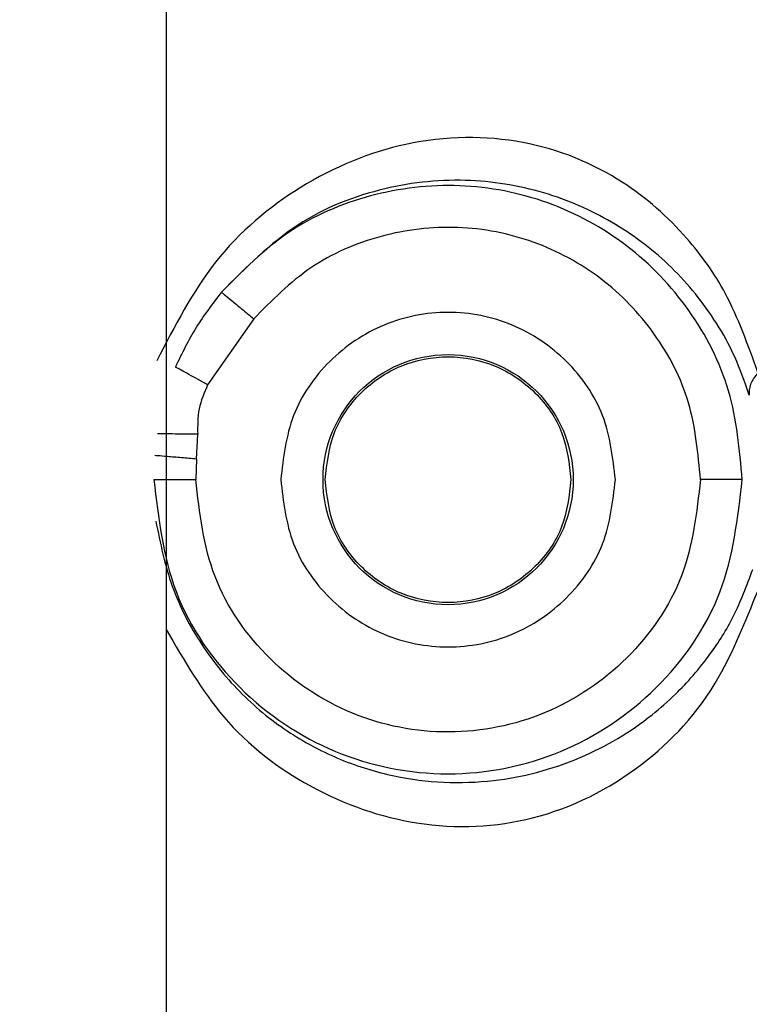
# Model space of a CAD drawing. Header units: inches. Extents: x 144.9 to 238.4, y 214.8 to 247.7.
# Tile 50 of 256: x 158.7409 to 158.7839, y 225.0879 to 225.1458. Entities that reach past the tile are written whole.
import ezdxf

# ---------------------------------------------------------------- set-up
doc = ezdxf.new("R2010")
doc.units = ezdxf.units.IN
doc.header["$LTSCALE"] = 0.25
doc.header["$MEASUREMENT"] = 0
doc.layers.add('ANNOTATIONS', color=1, linetype='Continuous')
doc.layers.add('MOTOR RH', color=7, linetype='Continuous')
doc.styles.add('ARIAL', font='arial.ttf', dxfattribs={"height": 0.09375})
doc.dimstyles.new('STANDARD$0', dxfattribs={"dimtxt": 0.09375, "dimasz": 0.09375, "dimexe": 0.03125, "dimexo": 0.046875, "dimgap": 0.09, "dimtad": 0, "dimtih": 1, "dimtoh": 1, "dimdec": 4, "dimzin": 0, "dimdsep": 46, "dimtxsty": 'ARIAL', "dimcen": 0.09, "dimadec": 0, "dimazin": 0, "dimtfac": 1, "dimtdec": 4, "dimtofl": 0, "dimtmove": 0, "dimatfit": 1, "dimfxl": 1, "dimtolj": 1, "dimtzin": 0, "dimarcsym": 0})

# ---------------------------------------------------------------- blocks, each defined once
blk = doc.blocks.new('*D61')
at = {"layer": 'ANNOTATIONS', "color": 0, "lineweight": -2, "transparency": 16777216}
for p, q in [((158.0267998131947, 223.8493624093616), (158.0267998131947, 225.9990556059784)), ((159.1674248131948, 224.9900478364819), (159.1674248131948, 225.9990556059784)), ((158.1205498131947, 225.9678056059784), (158.312002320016, 225.9678056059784)), ((159.0736748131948, 225.9678056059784), (158.8822223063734, 225.9678056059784))]:
    blk.add_line(p, q, dxfattribs=at)
at = {"layer": 'ANNOTATIONS', "color": 0, "transparency": 16777216}
for points in [[(158.1205498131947, 225.9834306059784), (158.1205498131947, 225.9521806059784), (158.0267998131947, 225.9678056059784)], [(159.0736748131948, 225.9834306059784), (159.0736748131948, 225.9521806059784), (159.1674248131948, 225.9678056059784)]]:
    blk.add_solid(points, dxfattribs=at)
at = {"layer": 'defpoints', "color": 0, "transparency": 16777216}
for p in [(158.0267998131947, 225.9678056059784), (159.1674248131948, 224.9431728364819), (158.0267998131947, 223.8024874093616)]:
    blk.add_point(p, dxfattribs=at)
at = {"layer": 'ANNOTATIONS', "color": 0, "transparency": 16777216, "insert": (158.5971123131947, 225.9678056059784), "char_height": 0.09375, "attachment_point": 5, "style": 'ARIAL'}
blk.add_mtext('\\A1;18 5/8"', dxfattribs=at)
blk = doc.blocks.new('*D63')
at = {"layer": 'ANNOTATIONS', "color": 0, "lineweight": -2, "transparency": 16777216}
for p, q in [((158.0267998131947, 223.8493624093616), (158.0267998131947, 226.3654182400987)), ((159.5003668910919, 225.1127240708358), (159.5003668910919, 226.3654182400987)), ((158.1205498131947, 226.3341682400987), (158.559241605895, 226.3341682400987)), ((159.4066168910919, 226.3341682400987), (158.9679250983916, 226.3341682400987))]:
    blk.add_line(p, q, dxfattribs=at)
at = {"layer": 'ANNOTATIONS', "color": 0, "transparency": 16777216}
for points in [[(158.1205498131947, 226.3497932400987), (158.1205498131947, 226.3185432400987), (158.0267998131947, 226.3341682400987)], [(159.4066168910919, 226.3497932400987), (159.4066168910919, 226.3185432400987), (159.5003668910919, 226.3341682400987)]]:
    blk.add_solid(points, dxfattribs=at)
at = {"layer": 'defpoints', "color": 0, "transparency": 16777216}
for p in [(158.0267998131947, 226.3341682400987), (159.5003668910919, 225.0658490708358), (158.0267998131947, 223.8024874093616)]:
    blk.add_point(p, dxfattribs=at)
at = {"layer": 'ANNOTATIONS', "color": 0, "transparency": 16777216, "insert": (158.7635833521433, 226.3341682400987), "char_height": 0.09375, "attachment_point": 5, "style": 'ARIAL'}
blk.add_mtext('\\A1;24""', dxfattribs=at)

msp = doc.modelspace()

# ---------------------------------------------------------------- linework, layer by layer
at = {"layer": 'MOTOR RH'}
for p, q in [((158.7495416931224, 225.1725528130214), (158.7495416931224, 224.9349580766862)), ((158.7546885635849, 225.1282207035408), (158.7519801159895, 225.1243328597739)), ((158.7513288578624, 225.1199688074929), (158.7513940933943, 225.1214290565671)), ((158.7513288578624, 225.1199688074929), (158.7512786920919, 225.1187539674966))]:
    msp.add_line(p, q, dxfattribs=at)
msp.add_circle((158.7661268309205, 225.1187540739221), 0.007360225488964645, dxfattribs=at)
for points, knots in [([(158.7843606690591, 225.1250576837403), (158.7837753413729, 225.1266742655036), (158.7826728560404, 225.1297191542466), (158.7799642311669, 225.1334244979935), (158.7761494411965, 225.1367783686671), (158.7706182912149, 225.1390107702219), (158.7639490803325, 225.1389875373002), (158.7575534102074, 225.1364230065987), (158.7522025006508, 225.1319725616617), (158.7500414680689, 225.1277882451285), (158.74898823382, 225.125748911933)], [0, 0, 0, 0, 0.0988395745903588, 0.1861678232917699, 0.3044286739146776, 0.4590219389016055, 0.6172453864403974, 0.75642667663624, 0.8812883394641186, 0.9999999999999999, 0.9999999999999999, 0.9999999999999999, 0.9999999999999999]), ([(158.7838500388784, 225.1237302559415), (158.7835779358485, 225.1245033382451), (158.7830276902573, 225.1260666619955), (158.7819417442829, 225.1279902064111), (158.7806978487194, 225.1297295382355), (158.7788175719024, 225.1317790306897), (158.7760692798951, 225.1339039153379), (158.7727628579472, 225.1354149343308), (158.7698136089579, 225.1361395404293), (158.7674278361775, 225.1364074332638), (158.7649552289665, 225.1363546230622), (158.761531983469, 225.1357766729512), (158.7570981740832, 225.1341133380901), (158.7542313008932, 225.1312326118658), (158.7527929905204, 225.1297873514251)], [0, 0, 0, 0, 0.05893260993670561, 0.1191732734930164, 0.1795202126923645, 0.2410663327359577, 0.3648550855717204, 0.4893619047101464, 0.5541553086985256, 0.6155335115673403, 0.6803997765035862, 0.7429032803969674, 0.8710145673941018, 1, 1, 1, 1]), ([(158.7834336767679, 225.1187539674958), (158.7832762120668, 225.1205208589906), (158.7829612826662, 225.124054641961), (158.7804903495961, 225.1288618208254), (158.7767976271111, 225.1327285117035), (158.7720823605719, 225.1352929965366), (158.7668146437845, 225.1363232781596), (158.7615045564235, 225.1356984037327), (158.7565362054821, 225.1335700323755), (158.7540407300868, 225.1310482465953), (158.752792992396, 225.1297873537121)], [0, 0, 0, 0, 0.1250000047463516, 0.2500000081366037, 0.3750000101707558, 0.5000000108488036, 0.6250000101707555, 0.7500000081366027, 0.8750000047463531, 0.9999999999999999, 0.9999999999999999, 0.9999999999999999, 0.9999999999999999]), ([(158.7809749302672, 225.118754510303), (158.7808373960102, 225.1202835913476), (158.7805635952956, 225.123327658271), (158.7784288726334, 225.127453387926), (158.7752597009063, 225.1307580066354), (158.7712177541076, 225.1329490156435), (158.7666965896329, 225.133828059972), (158.7621384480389, 225.1332848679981), (158.7578851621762, 225.1314536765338), (158.755752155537, 225.1292963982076), (158.7546885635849, 225.1282207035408)], [0, 0, 0, 0, 0.1260901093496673, 0.2510179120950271, 0.3756747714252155, 0.5004685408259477, 0.6254651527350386, 0.7507791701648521, 0.8757297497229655, 1, 1, 1, 1]), ([(158.7527934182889, 225.1297869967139), (158.752273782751, 225.1291083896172), (158.7512256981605, 225.1277396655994), (158.7504636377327, 225.1261721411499), (158.7500794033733, 225.1253817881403)], [0, 0, 0, 0, 0.4957954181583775, 1, 1, 1, 1]), ([(158.7527929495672, 225.1297873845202), (158.7528287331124, 225.1297579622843), (158.7529003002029, 225.1296991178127), (158.7533418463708, 225.1293342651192), (158.7539597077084, 225.1288234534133), (158.7544456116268, 225.1284216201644), (158.7546885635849, 225.1282207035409)], [0, 0, 0, 0, 0.2500000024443, 0.5000000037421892, 0.7500000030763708, 1, 1, 1, 1]), ([(158.7519801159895, 225.1243328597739), (158.751789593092, 225.124438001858), (158.7514013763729, 225.124652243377), (158.7508594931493, 225.1249512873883), (158.7503910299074, 225.1252098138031), (158.7501819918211, 225.1253251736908), (158.750079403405, 225.1253817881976)], [0, 0, 0, 0, 0.2453821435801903, 0.5000000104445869, 0.7546178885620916, 0.9999999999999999, 0.9999999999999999, 0.9999999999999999, 0.9999999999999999]), ([(158.7843606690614, 225.1250576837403), (158.7841827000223, 225.1248226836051), (158.7838267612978, 225.1243526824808), (158.7838421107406, 225.1239376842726), (158.783849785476, 225.1237301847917)], [0, 0, 0, 0, 0.499999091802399, 1, 1, 1, 1]), ([(158.7519801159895, 225.1243328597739), (158.7517782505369, 225.1238700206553), (158.7513744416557, 225.1229441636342), (158.7513875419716, 225.1219341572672), (158.7513940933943, 225.1214290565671)], [0, 0, 0, 0, 0.4999034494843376, 1, 1, 1, 1]), ([(158.7513940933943, 225.1214290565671), (158.7511335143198, 225.1214312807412), (158.7505978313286, 225.1214358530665), (158.7498743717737, 225.1214420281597), (158.7492992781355, 225.1214469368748), (158.7491111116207, 225.1214485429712), (158.7490195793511, 225.1214493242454)], [0, 0, 0, 0, 0.2432210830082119, 0.4999994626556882, 0.7567782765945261, 1, 1, 1, 1]), ([(158.7513288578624, 225.1199688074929), (158.7510267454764, 225.1199937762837), (158.7503987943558, 225.1200456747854), (158.7495840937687, 225.1201130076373), (158.749011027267, 225.1201603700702), (158.7489212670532, 225.1201677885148), (158.7488780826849, 225.1201713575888)], [0, 0, 0, 0, 0.2405540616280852, 0.4999999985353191, 0.7594459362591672, 1, 1, 1, 1]), ([(158.7488199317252, 225.1187539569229), (158.7488660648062, 225.1187539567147), (158.7489583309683, 225.1187539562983), (158.749461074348, 225.1187539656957), (158.7500026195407, 225.1187539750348), (158.7505785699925, 225.1187539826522), (158.7510138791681, 225.1187539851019), (158.7512786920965, 225.1187539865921)], [0, 0, 0, 0, 0.2496098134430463, 0.4992196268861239, 0.6544500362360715, 0.7897905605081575, 1, 1, 1, 1]), ([(158.7809749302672, 225.118754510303), (158.7807536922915, 225.116820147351), (158.7803099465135, 225.1129403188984), (158.776889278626, 225.1079993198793), (158.7719916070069, 225.1046929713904), (158.7661712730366, 225.1035220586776), (158.7603348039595, 225.1046604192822), (158.7554069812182, 225.1079530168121), (158.7519525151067, 225.1129068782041), (158.7515032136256, 225.1168056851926), (158.7512786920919, 225.1187539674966)], [0, 0, 0, 0, 0.1244336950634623, 0.2495815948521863, 0.3744556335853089, 0.4990492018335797, 0.6237672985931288, 0.7492210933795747, 0.8746826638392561, 1, 1, 1, 1]), ([(158.7489272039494, 225.1163206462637), (158.7491936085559, 225.1150162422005), (158.7497255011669, 225.1124119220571), (158.7515525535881, 225.1089468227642), (158.7539494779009, 225.1060124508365), (158.7567757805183, 225.1037599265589), (158.7598343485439, 225.1021724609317), (158.7628960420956, 225.1012453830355), (158.7659312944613, 225.100869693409), (158.7687446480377, 225.1009770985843), (158.7714348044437, 225.1014875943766), (158.7738829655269, 225.1023297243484), (158.7761466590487, 225.1034850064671), (158.7779922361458, 225.1047612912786), (158.7794352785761, 225.1060307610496), (158.7805632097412, 225.107219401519), (158.7817308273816, 225.1086961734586), (158.7829710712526, 225.1106058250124), (158.7836958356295, 225.1125177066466), (158.7840538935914, 225.1134622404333)], [0, 0, 0, 0, 0.06412651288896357, 0.1280323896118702, 0.1923200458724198, 0.2575751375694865, 0.3201826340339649, 0.3852797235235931, 0.4463954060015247, 0.5110542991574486, 0.5703209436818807, 0.6355500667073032, 0.6971709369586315, 0.7588721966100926, 0.8050576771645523, 0.8423394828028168, 0.8808893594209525, 0.9411553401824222, 1, 1, 1, 1]), ([(158.7495416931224, 225.1099402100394), (158.750590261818, 225.108126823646), (158.7528414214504, 225.1042336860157), (158.7581988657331, 225.1002424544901), (158.7646119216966, 225.0980737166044), (158.771485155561, 225.0984513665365), (158.7775059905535, 225.1015083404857), (158.7818964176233, 225.1060952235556), (158.7836265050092, 225.1104169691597), (158.7843235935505, 225.1121582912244)], [0, 0, 0, 0, 0.111276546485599, 0.2388982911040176, 0.3838001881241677, 0.5486092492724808, 0.7288780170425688, 0.8907592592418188, 1, 1, 1, 1])]:
    msp.add_open_spline(points, degree=3, knots=knots, dxfattribs=at)
for points in [[(158.7759695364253, 225.1187540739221), (158.7758215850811, 225.1200423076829), (158.7755256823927, 225.1226187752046), (158.7732495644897, 225.1258951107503), (158.7699961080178, 225.1280842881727), (158.7661268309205, 225.128853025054), (158.7622575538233, 225.1280842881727), (158.7590040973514, 225.1258951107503), (158.7567279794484, 225.1226187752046), (158.7564320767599, 225.1200423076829), (158.7562841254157, 225.1187540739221)], [(158.7588952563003, 225.1187540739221), (158.7590039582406, 225.1197005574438), (158.7592213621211, 225.1215935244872), (158.7608936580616, 225.1240006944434), (158.7632840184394, 225.125609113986), (158.7661268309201, 225.1261739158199), (158.7689696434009, 225.125609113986), (158.7713600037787, 225.1240006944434), (158.7730322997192, 225.1215935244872), (158.7732497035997, 225.1197005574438), (158.77335840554, 225.1187540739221)], [(158.7488199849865, 225.1187539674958), (158.7490801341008, 225.1164888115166), (158.7496004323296, 225.1119584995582), (158.7536026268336, 225.1061975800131), (158.7593233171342, 225.1023482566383), (158.7661268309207, 225.1009965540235), (158.7729303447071, 225.1023482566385), (158.7786510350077, 225.1061975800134), (158.7826532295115, 225.1119584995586), (158.7831735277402, 225.116488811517), (158.7834336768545, 225.1187539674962)], [(158.7562841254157, 225.1187540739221), (158.7564320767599, 225.1174658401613), (158.7567279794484, 225.1148893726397), (158.7590040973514, 225.1116130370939), (158.7622575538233, 225.1094238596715), (158.7661268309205, 225.1086551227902), (158.7699961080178, 225.1094238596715), (158.7732495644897, 225.1116130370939), (158.7755256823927, 225.1148893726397), (158.7758215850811, 225.1174658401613), (158.7759695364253, 225.1187540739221)], [(158.77335840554, 225.1187540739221), (158.7732497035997, 225.1178075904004), (158.7730322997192, 225.115914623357), (158.7713600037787, 225.1135074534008), (158.7689696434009, 225.1118990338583), (158.7661268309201, 225.1113342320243), (158.7632840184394, 225.1118990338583), (158.7608936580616, 225.1135074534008), (158.7592213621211, 225.115914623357), (158.7590039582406, 225.1178075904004), (158.7588952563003, 225.1187540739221)], [(158.7834337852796, 225.1187539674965), (158.7833874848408, 225.118754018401), (158.7832948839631, 225.11875412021), (158.7827222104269, 225.1187542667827), (158.7819206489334, 225.1187543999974), (158.7812901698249, 225.1187544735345), (158.7809749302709, 225.118754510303)]]:
    msp.add_open_spline(points, degree=3, dxfattribs=at)

# ---------------------------------------------------------------- dimensions: what is measured, and where the dimension line sits
at = {"layer": 'ANNOTATIONS'}
for base, p1, text, picture, middle in [((158.0267998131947, 226.3341682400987), (159.5003668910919, 225.0658490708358), '24""', '*D63', (158.7635833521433, 226.3341682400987)), ((158.0267998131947, 225.9678056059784), (159.1674248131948, 224.9431728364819), '18 5/8"', '*D61', (158.5971123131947, 225.9678056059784))]:
    dim = msp.add_linear_dim(base=base, p1=p1, p2=(158.0267998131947, 223.8024874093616), text=text, dimstyle='STANDARD$0', dxfattribs=at)
    dim.commit()
    dim.dimension.update_dxf_attribs({"geometry": picture, "text_midpoint": middle, "dimtype": 160})

doc.saveas('drawing.dxf')
